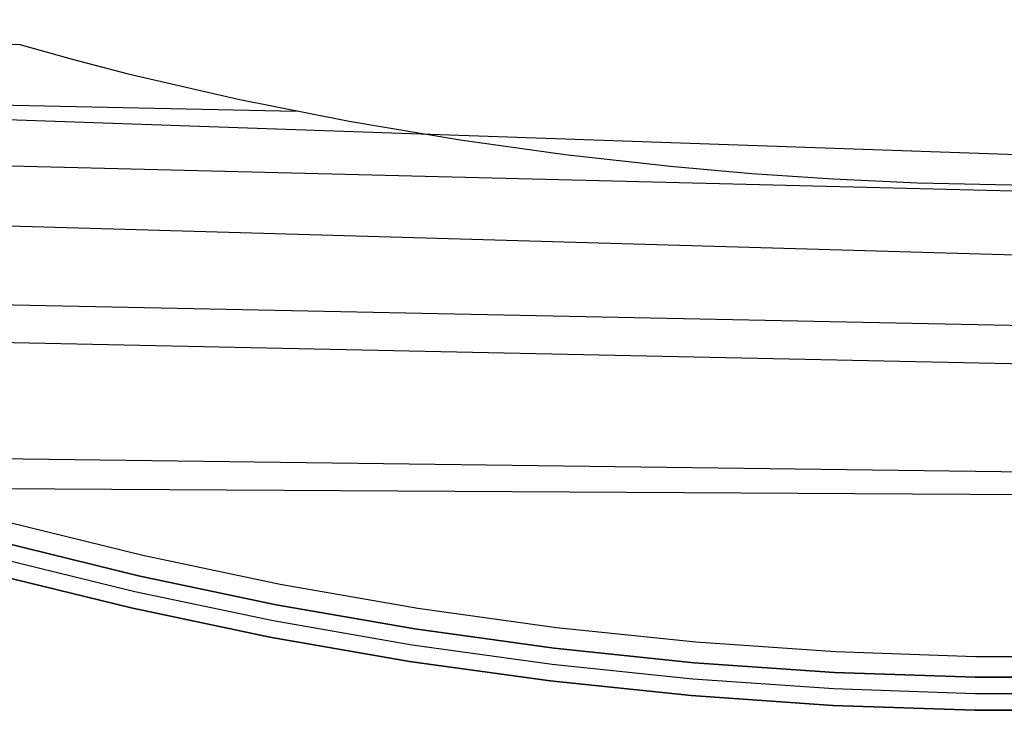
# Model space of a CAD drawing. Header units: millimetres. Extents: x 8926 to 10090, y -5004 to -3986.
# Tile 12 of 256: x 9482 to 9506, y -4453 to -4436. Entities that reach past the tile are written whole.
import ezdxf

# ---------------------------------------------------------------- set-up
doc = ezdxf.new("R2010")
doc.units = ezdxf.units.MM
doc.layers.add('1', color=7, linetype='Continuous')
doc.layers.add('BLANCO METALICO', color=7, linetype='Continuous', true_color=0xededed)

msp = doc.modelspace()

# ---------------------------------------------------------------- linework, layer by layer
at = {"layer": '1', "color": 29, "true_color": 0x4d342b}
for p, q in [((9447.704, -4436.258, 59.568), (9481.968, -4436.862, 59.568)), ((9481.968, -4436.862, 59.568), (9483.274, -4437.225, 59.564)), ((9483.274, -4437.225, 59.564), (9484.592, -4437.567, 59.559)), ((9564.982, -4441.572, 65.657), (9447.7, -4437.51, 65.657)), ((9447.7, -4437.603, 59.528), (9488.663, -4438.476, 59.542)), ((9484.592, -4437.567, 59.559), (9487.259, -4438.185, 59.548)), ((9487.259, -4438.185, 59.548), (9489.947, -4438.719, 59.536)), ((9489.947, -4438.719, 59.536), (9492.635, -4439.169, 59.525)), ((9447.696, -4438.945, 59.449), (9564.979, -4441.878, 59.561)), ((9492.635, -4439.169, 59.525), (9495.175, -4439.522, 59.517)), ((9495.175, -4439.522, 59.517), (9497.724, -4439.808, 59.511)), ((9497.724, -4439.808, 59.511), (9499.691, -4439.982, 59.508)), ((9499.691, -4439.982, 59.508), (9501.661, -4440.117, 59.507)), ((9564.963, -4443.654, 59.552), (9447.692, -4440.284, 59.331)), ((9501.661, -4440.117, 59.507), (9503.707, -4440.215, 59.507)), ((9503.707, -4440.215, 59.507), (9506.991, -4440.281, 59.511)), ((9447.686, -4442.481, 65.232), (9564.951, -4444.846, 65.612)), ((9447.683, -4443.369, 58.993), (9564.942, -4445.821, 59.537)), ((9447.674, -4446.441, 58.554), (9564.922, -4447.988, 59.524)), ((9564.92, -4448.118, 65.528), (9447.672, -4447.422, 64.555))]:
    msp.add_line(p, q, dxfattribs=at)
at = {"layer": 'BLANCO METALICO'}
for p, q in [((9484.953, -4449.243, 219.116), (9481.662, -4448.432, 219.116)), ((9484.953, -4449.243, 219.916), (9481.662, -4448.432, 219.916)), ((9481.534, -4448.915, 223.532), (9484.842, -4449.731, 223.532)), ((9484.842, -4449.731, 221.916), (9481.534, -4448.915, 221.916)), ((9481.534, -4448.915, 222.724), (9484.842, -4449.731, 222.724)), ((9484.842, -4449.731, 220.416), (9481.534, -4448.915, 220.416)), ((9484.753, -4450.121, 223.532), (9481.432, -4449.302, 223.532)), ((9488.271, -4449.94, 219.116), (9484.953, -4449.243, 219.116)), ((9488.271, -4449.94, 219.916), (9484.953, -4449.243, 219.916)), ((9484.664, -4450.511, 223.532), (9481.329, -4449.689, 223.532)), ((9481.329, -4449.689, 221.916), (9484.664, -4450.511, 221.916)), ((9481.329, -4449.689, 220.416), (9484.664, -4450.511, 220.416)), ((9484.664, -4450.511, 222.724), (9481.329, -4449.689, 222.724)), ((9484.664, -4450.511, 221.166), (9481.329, -4449.689, 221.166)), ((9484.842, -4449.731, 223.532), (9488.177, -4450.431, 223.532)), ((9488.177, -4450.431, 221.916), (9484.842, -4449.731, 221.916)), ((9484.842, -4449.731, 222.724), (9488.177, -4450.431, 222.724)), ((9488.177, -4450.431, 220.416), (9484.842, -4449.731, 220.416)), ((9488.101, -4450.824, 223.532), (9484.753, -4450.121, 223.532)), ((9491.611, -4450.523, 219.116), (9488.271, -4449.94, 219.116)), ((9491.611, -4450.523, 219.916), (9488.271, -4449.94, 219.916)), ((9488.026, -4451.217, 223.532), (9484.664, -4450.511, 223.532)), ((9484.664, -4450.511, 221.916), (9488.026, -4451.217, 221.916)), ((9484.664, -4450.511, 220.416), (9488.026, -4451.217, 220.416)), ((9488.026, -4451.217, 222.724), (9484.664, -4450.511, 222.724)), ((9488.026, -4451.217, 221.166), (9484.664, -4450.511, 221.166)), ((9488.177, -4450.431, 223.532), (9491.533, -4451.017, 223.532)), ((9491.533, -4451.017, 221.916), (9488.177, -4450.431, 221.916)), ((9488.177, -4450.431, 222.724), (9491.533, -4451.017, 222.724)), ((9491.533, -4451.017, 220.416), (9488.177, -4450.431, 220.416)), ((9494.968, -4450.989, 219.116), (9491.611, -4450.523, 219.116)), ((9494.968, -4450.989, 219.916), (9491.611, -4450.523, 219.916)), ((9491.471, -4451.412, 223.532), (9488.101, -4450.824, 223.532)), ((9491.533, -4451.017, 223.532), (9494.908, -4451.486, 223.532)), ((9494.908, -4451.486, 221.916), (9491.533, -4451.017, 221.916)), ((9491.533, -4451.017, 222.724), (9494.908, -4451.486, 222.724)), ((9494.908, -4451.486, 220.416), (9491.533, -4451.017, 220.416)), ((9498.34, -4451.34, 219.116), (9494.968, -4450.989, 219.116)), ((9498.34, -4451.34, 219.916), (9494.968, -4450.989, 219.916)), ((9491.409, -4451.807, 223.532), (9488.026, -4451.217, 223.532)), ((9488.026, -4451.217, 221.916), (9491.409, -4451.807, 221.916)), ((9488.026, -4451.217, 220.416), (9491.409, -4451.807, 220.416)), ((9491.409, -4451.807, 222.724), (9488.026, -4451.217, 222.724)), ((9491.409, -4451.807, 221.166), (9488.026, -4451.217, 221.166)), ((9494.86, -4451.883, 223.532), (9491.471, -4451.412, 223.532)), ((9494.908, -4451.486, 223.532), (9498.297, -4451.838, 223.532)), ((9498.297, -4451.838, 221.916), (9494.908, -4451.486, 221.916)), ((9494.908, -4451.486, 222.724), (9498.297, -4451.838, 222.724)), ((9498.297, -4451.838, 220.416), (9494.908, -4451.486, 220.416)), ((9501.722, -4451.574, 219.116), (9498.34, -4451.34, 219.116)), ((9501.722, -4451.574, 219.916), (9498.34, -4451.34, 219.916)), ((9505.11, -4451.691, 219.116), (9501.722, -4451.574, 219.116)), ((9505.11, -4451.691, 219.916), (9501.722, -4451.574, 219.916)), ((9508.5, -4451.691, 219.116), (9505.11, -4451.691, 219.116)), ((9508.5, -4451.691, 219.916), (9505.11, -4451.691, 219.916)), ((9494.812, -4452.28, 223.532), (9491.409, -4451.807, 223.532)), ((9491.409, -4451.807, 221.916), (9494.812, -4452.28, 221.916)), ((9491.409, -4451.807, 220.416), (9494.812, -4452.28, 220.416)), ((9494.812, -4452.28, 222.724), (9491.409, -4451.807, 222.724)), ((9494.812, -4452.28, 221.166), (9491.409, -4451.807, 221.166)), ((9498.263, -4452.236, 223.532), (9494.86, -4451.883, 223.532)), ((9498.297, -4451.838, 223.532), (9501.696, -4452.073, 223.532)), ((9501.696, -4452.073, 221.916), (9498.297, -4451.838, 221.916)), ((9498.297, -4451.838, 222.724), (9501.696, -4452.073, 222.724)), ((9501.696, -4452.073, 220.416), (9498.297, -4451.838, 220.416)), ((9501.675, -4452.472, 223.532), (9498.263, -4452.236, 223.532)), ((9501.696, -4452.073, 223.532), (9505.101, -4452.191, 223.532)), ((9505.101, -4452.191, 221.916), (9501.696, -4452.073, 221.916)), ((9501.696, -4452.073, 222.724), (9505.101, -4452.191, 222.724)), ((9505.101, -4452.191, 220.416), (9501.696, -4452.073, 220.416)), ((9505.101, -4452.191, 223.532), (9508.509, -4452.191, 223.532)), ((9508.509, -4452.191, 221.916), (9505.101, -4452.191, 221.916)), ((9505.101, -4452.191, 222.724), (9508.509, -4452.191, 222.724)), ((9508.509, -4452.191, 220.416), (9505.101, -4452.191, 220.416)), ((9498.228, -4452.635, 223.532), (9494.812, -4452.28, 223.532)), ((9494.812, -4452.28, 221.916), (9498.228, -4452.635, 221.916)), ((9494.812, -4452.28, 220.416), (9498.228, -4452.635, 220.416)), ((9498.228, -4452.635, 222.724), (9494.812, -4452.28, 222.724)), ((9498.228, -4452.635, 221.166), (9494.812, -4452.28, 221.166)), ((9505.094, -4452.591, 223.532), (9501.675, -4452.472, 223.532)), ((9501.655, -4452.872, 223.532), (9498.228, -4452.635, 223.532)), ((9498.228, -4452.635, 221.916), (9501.655, -4452.872, 221.916)), ((9498.228, -4452.635, 220.416), (9501.655, -4452.872, 220.416)), ((9501.655, -4452.872, 222.724), (9498.228, -4452.635, 222.724)), ((9501.655, -4452.872, 221.166), (9498.228, -4452.635, 221.166)), ((9508.516, -4452.591, 223.532), (9505.094, -4452.591, 223.532)), ((9505.088, -4452.99, 223.532), (9501.655, -4452.872, 223.532)), ((9501.655, -4452.872, 221.916), (9505.088, -4452.99, 221.916)), ((9501.655, -4452.872, 220.416), (9505.088, -4452.99, 220.416)), ((9505.088, -4452.99, 222.724), (9501.655, -4452.872, 222.724)), ((9505.088, -4452.99, 221.166), (9501.655, -4452.872, 221.166)), ((9508.522, -4452.99, 223.532), (9505.088, -4452.99, 223.532)), ((9505.088, -4452.99, 221.916), (9508.522, -4452.99, 221.916)), ((9505.088, -4452.99, 220.416), (9508.522, -4452.99, 220.416)), ((9508.522, -4452.99, 222.724), (9505.088, -4452.99, 222.724)), ((9508.522, -4452.99, 221.166), (9505.088, -4452.99, 221.166))]:
    msp.add_line(p, q, dxfattribs=at)

doc.saveas('drawing.dxf')
